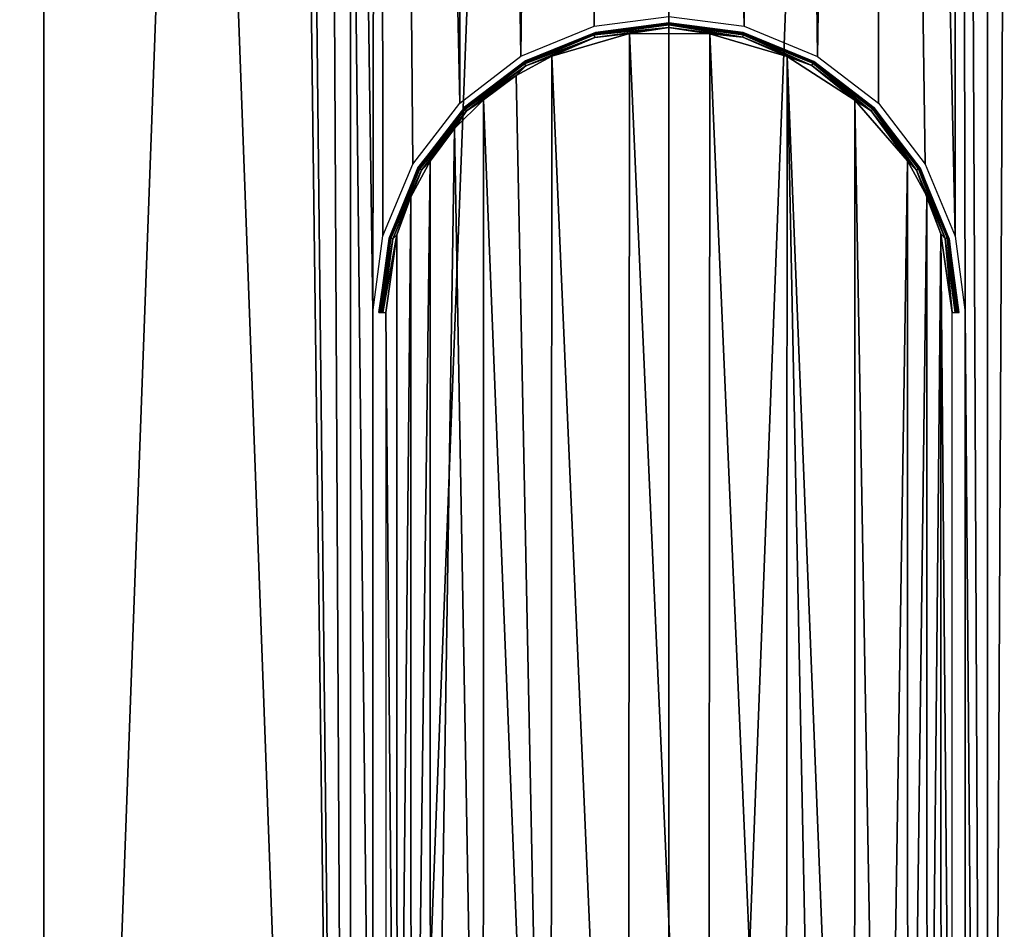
# Model space of a CAD drawing. Header units: millimetres. Extents: x -24 to 24, y -65 to 155.
# Tile 12 of 24: x -10 to 5, y 31 to 45. Entities that reach past the tile are written whole.
import ezdxf

# ---------------------------------------------------------------- set-up
doc = ezdxf.new("R2010")
doc.units = ezdxf.units.MM
doc.header["$LTSCALE"] = 61.297483
for name, color, linetype in [('2', 7, 'CONTINUOUS'), ('3', 7, 'CONTINUOUS'), ('33', 7, 'CONTINUOUS'), ('35', 7, 'CONTINUOUS'), ('36', 7, 'CONTINUOUS'), ('4', 7, 'CONTINUOUS'), ('6', 7, 'CONTINUOUS')]:
    doc.layers.add(name, color=color, linetype=linetype)

msp = doc.modelspace()

# ---------------------------------------------------------------- linework, layer by layer
at = {"layer": '2', "color": 250, "linetype": 'Continuous', "true_color": 0x404040}
for points in [[(4.68, 0, -23.539), (0, 0, -24), (4.682, 122.5, -23.539), (4.68, 0, -23.539)], [(4.682, 122.5, -23.539), (0, 0, -24), (0, 122.5, -24), (4.682, 122.5, -23.539)], [(9.183, 0, -22.173), (4.68, 0, -23.539), (9.184, 122.5, -22.173), (9.183, 0, -22.173)], [(9.184, 122.5, -22.173), (4.68, 0, -23.539), (4.682, 122.5, -23.539), (9.184, 122.5, -22.173)], [(4.216, 98.731, 23.627), (4.68, 0, 23.539), (5.169, 99.953, 23.437), (4.216, 98.731, 23.627)], [(4.68, 0, 23.539), (9.183, 0, 22.173), (5.169, 99.953, 23.437), (4.68, 0, 23.539)], [(2.983, 97.794, 23.814), (4.202, 41.475, 23.629), (4.216, 98.731, 23.627), (2.983, 97.794, 23.814)], [(4.202, 41.475, 23.629), (4.35, 40.35, 23.602), (4.216, 98.731, 23.627), (4.202, 41.475, 23.629)], [(4.35, 40.35, 23.602), (4.68, 0, 23.539), (4.216, 98.731, 23.627), (4.35, 40.35, 23.602)], [(1.543, 97.202, 23.95), (2.18, 44.114, 23.901), (2.983, 97.794, 23.814), (1.543, 97.202, 23.95)], [(2.18, 44.114, 23.901), (3.076, 43.426, 23.802), (2.983, 97.794, 23.814), (2.18, 44.114, 23.901)], [(3.765, 42.529, 23.703), (4.202, 41.475, 23.629), (2.983, 97.794, 23.814), (3.765, 42.529, 23.703)], [(3.076, 43.426, 23.802), (3.765, 42.529, 23.703), (2.983, 97.794, 23.814), (3.076, 43.426, 23.802)], [(0, 97, 24), (1.105, 44.556, 23.975), (1.543, 97.202, 23.95), (0, 97, 24)], [(1.105, 44.556, 23.975), (2.18, 44.114, 23.901), (1.543, 97.202, 23.95), (1.105, 44.556, 23.975)], [(0, 44.7, 24), (1.105, 44.556, 23.975), (0, 97, 24), (0, 44.7, 24)], [(4.35, 22.35, 23.602), (4.68, 0, 23.539), (4.35, 40.35, 23.602), (4.35, 22.35, 23.602)]]:
    msp.add_3dface(points, dxfattribs=at)
at = {"layer": '3', "color": 250, "linetype": 'Continuous', "true_color": 0x404040}
for points in [[(-9.183, 0, -22.173), (-13.334, 0, -19.955), (-9.184, 122.5, -22.173), (-9.183, 0, -22.173)], [(-9.184, 122.5, -22.173), (-13.334, 0, -19.955), (-13.334, 122.5, -19.955), (-9.184, 122.5, -22.173)], [(-13.334, 0, 19.955), (-9.183, 0, 22.173), (-13.334, 122.5, 19.955), (-13.334, 0, 19.955)], [(-13.334, 122.5, 19.955), (-9.183, 0, 22.173), (-9.184, 122.5, 22.173), (-13.334, 122.5, 19.955)], [(-4.682, 122.5, -23.539), (-9.183, 0, -22.173), (-9.184, 122.5, -22.173), (-4.682, 122.5, -23.539)], [(-9.183, 0, 22.173), (-4.68, 0, 23.539), (-9.184, 122.5, 22.173), (-9.183, 0, 22.173)], [(-9.184, 122.5, 22.173), (-4.68, 0, 23.539), (-6, 103.03, 23.238), (-9.184, 122.5, 22.173)], [(-4.68, 0, -23.539), (-9.183, 0, -22.173), (-4.682, 122.5, -23.539), (-4.68, 0, -23.539)], [(0, 122.5, -24), (-4.68, 0, -23.539), (-4.682, 122.5, -23.539), (0, 122.5, -24)], [(0, 0, -24), (-4.68, 0, -23.539), (0, 122.5, -24), (0, 0, -24)], [(-6, 103.03, 23.238), (-4.68, 0, 23.539), (-5.8, 101.465, 23.289), (-6, 103.03, 23.238)], [(-5.8, 101.465, 23.289), (-4.68, 0, 23.539), (-5.202, 100.01, 23.43), (-5.8, 101.465, 23.289)], [(-4.68, 0, 23.539), (-4.35, 22.35, 23.602), (-5.202, 100.01, 23.43), (-4.68, 0, 23.539)], [(-4.35, 22.35, 23.602), (-4.35, 40.35, 23.602), (-5.202, 100.01, 23.43), (-4.35, 22.35, 23.602)], [(-5.202, 100.01, 23.43), (-4.35, 40.35, 23.602), (-4.251, 98.765, 23.621), (-5.202, 100.01, 23.43)], [(-4.251, 98.765, 23.621), (-4.35, 40.35, 23.602), (-4.202, 41.476, 23.629), (-4.251, 98.765, 23.621)], [(-3.01, 97.81, 23.81), (-4.251, 98.765, 23.621), (-3.074, 43.427, 23.802), (-3.01, 97.81, 23.81)], [(-3.074, 43.427, 23.802), (-4.251, 98.765, 23.621), (-3.764, 42.53, 23.703), (-3.074, 43.427, 23.802)], [(-3.764, 42.53, 23.703), (-4.251, 98.765, 23.621), (-4.202, 41.476, 23.629), (-3.764, 42.53, 23.703)], [(-2.174, 44.117, 23.901), (-3.01, 97.81, 23.81), (-3.074, 43.427, 23.802), (-2.174, 44.117, 23.901)], [(-1.559, 97.206, 23.949), (-3.01, 97.81, 23.81), (-2.174, 44.117, 23.901), (-1.559, 97.206, 23.949)], [(-1.1, 44.557, 23.975), (-1.559, 97.206, 23.949), (-2.174, 44.117, 23.901), (-1.1, 44.557, 23.975)], [(0, 44.7, 24), (-1.559, 97.206, 23.949), (-1.1, 44.557, 23.975), (0, 44.7, 24)]]:
    msp.add_3dface(points, dxfattribs=at)
at = {"layer": '33', "color": 245, "linetype": 'Continuous', "true_color": 0x993366}
for points in [[(-1.089, 44.448, 23.88), (0, 44.59, 23.901), (-1.079, 44.467, 22.073), (-1.089, 44.448, 23.88)], [(-1.079, 44.467, 22.073), (0, 44.59, 23.901), (0, 44.606, 22.098), (-1.079, 44.467, 22.073)], [(0, 44.59, 23.901), (1.078, 44.451, 23.881), (0, 44.606, 22.098), (0, 44.59, 23.901)], [(0, 44.606, 22.098), (1.078, 44.451, 23.881), (1.092, 44.464, 22.073), (0, 44.606, 22.098)], [(-2.122, 44.022, 23.823), (-1.089, 44.448, 23.88), (-2.109, 44.048, 22.003), (-2.122, 44.022, 23.823)], [(-2.109, 44.048, 22.003), (-1.089, 44.448, 23.88), (-1.079, 44.467, 22.073), (-2.109, 44.048, 22.003)], [(1.078, 44.451, 23.881), (2.103, 44.033, 23.824), (1.092, 44.464, 22.073), (1.078, 44.451, 23.881)], [(1.092, 44.464, 22.073), (2.103, 44.033, 23.824), (2.128, 44.037, 22.001), (1.092, 44.464, 22.073)], [(-3.003, 43.368, 21.905), (-2.122, 44.022, 23.823), (-2.109, 44.048, 22.003), (-3.003, 43.368, 21.905)], [(-3, 43.348, 23.744), (-2.122, 44.022, 23.823), (-3.003, 43.368, 21.905), (-3, 43.348, 23.744)], [(2.103, 44.033, 23.824), (2.991, 43.357, 23.745), (2.128, 44.037, 22.001), (2.103, 44.033, 23.824)], [(2.128, 44.037, 22.001), (2.991, 43.357, 23.745), (3.012, 43.359, 21.904), (2.128, 44.037, 22.001)], [(-3.69, 42.477, 21.806), (-3, 43.348, 23.744), (-3.003, 43.368, 21.905), (-3.69, 42.477, 21.806)], [(-3.675, 42.47, 23.666), (-3, 43.348, 23.744), (-3.69, 42.477, 21.806), (-3.675, 42.47, 23.666)], [(2.991, 43.357, 23.745), (3.674, 42.471, 23.666), (3.012, 43.359, 21.904), (2.991, 43.357, 23.745)], [(3.012, 43.359, 21.904), (3.674, 42.471, 23.666), (3.69, 42.476, 21.806), (3.012, 43.359, 21.904)], [(-4.117, 41.441, 21.734), (-4.101, 41.439, 23.608), (-3.69, 42.477, 21.806), (-4.117, 41.441, 21.734)], [(-4.101, 41.439, 23.608), (-3.675, 42.47, 23.666), (-3.69, 42.477, 21.806), (-4.101, 41.439, 23.608)], [(3.674, 42.471, 23.666), (4.101, 41.439, 23.608), (3.69, 42.476, 21.806), (3.674, 42.471, 23.666)], [(3.69, 42.476, 21.806), (4.101, 41.439, 23.608), (4.117, 41.44, 21.734), (3.69, 42.476, 21.806)], [(-4.26, 40.35, 21.708), (-4.101, 41.439, 23.608), (-4.117, 41.441, 21.734), (-4.26, 40.35, 21.708)], [(-4.243, 40.35, 23.587), (-4.101, 41.439, 23.608), (-4.26, 40.35, 21.708), (-4.243, 40.35, 23.587)], [(4.101, 41.439, 23.608), (4.243, 40.35, 23.587), (4.117, 41.44, 21.734), (4.101, 41.439, 23.608)], [(4.117, 41.44, 21.734), (4.243, 40.35, 23.587), (4.26, 40.35, 21.708), (4.117, 41.44, 21.734)]]:
    msp.add_3dface(points, dxfattribs=at)
at = {"layer": '35', "color": 245, "linetype": 'Continuous', "true_color": 0x993366}
for points in [[(-0.582, 44.449, 23.994), (-1.721, 44.119, 23.946), (-0.598, 18.253, 23.994), (-0.582, 44.449, 23.994)], [(0.582, 18.251, 23.994), (-0.582, 44.449, 23.994), (-0.598, 18.253, 23.994), (0.582, 18.251, 23.994)], [(0.598, 44.447, 23.994), (-0.582, 44.449, 23.994), (0.582, 18.251, 23.994), (0.598, 44.447, 23.994)], [(1.721, 18.581, 23.946), (0.598, 44.447, 23.994), (0.582, 18.251, 23.994), (1.721, 18.581, 23.946)], [(1.734, 44.113, 23.945), (0.598, 44.447, 23.994), (1.721, 18.581, 23.946), (1.734, 44.113, 23.945)], [(-1.721, 44.119, 23.946), (-2.246, 43.834, 23.908), (-1.734, 18.587, 23.945), (-1.721, 44.119, 23.946)], [(-0.598, 18.253, 23.994), (-1.721, 44.119, 23.946), (-1.734, 18.587, 23.945), (-0.598, 18.253, 23.994)], [(2.246, 18.866, 23.908), (1.734, 44.113, 23.945), (1.721, 18.581, 23.946), (2.246, 18.866, 23.908)], [(2.731, 43.472, 23.865), (1.734, 44.113, 23.945), (2.726, 19.224, 23.865), (2.731, 43.472, 23.865)], [(2.726, 19.224, 23.865), (1.734, 44.113, 23.945), (2.246, 18.866, 23.908), (2.726, 19.224, 23.865)], [(-2.246, 43.834, 23.908), (-2.726, 43.476, 23.865), (-1.734, 18.587, 23.945), (-2.246, 43.834, 23.908)], [(-2.726, 43.476, 23.865), (-3.15, 43.053, 23.82), (-2.731, 19.228, 23.865), (-2.726, 43.476, 23.865)], [(-1.734, 18.587, 23.945), (-2.726, 43.476, 23.865), (-2.731, 19.228, 23.865), (-1.734, 18.587, 23.945)], [(3.15, 19.647, 23.82), (2.731, 43.472, 23.865), (2.726, 19.224, 23.865), (3.15, 19.647, 23.82)], [(3.504, 42.579, 23.777), (2.731, 43.472, 23.865), (3.15, 19.647, 23.82), (3.504, 42.579, 23.777)], [(-3.15, 43.053, 23.82), (-3.507, 42.575, 23.776), (-3.504, 20.121, 23.777), (-3.15, 43.053, 23.82)], [(-2.731, 19.228, 23.865), (-3.15, 43.053, 23.82), (-3.504, 20.121, 23.777), (-2.731, 19.228, 23.865)], [(-3.507, 42.575, 23.776), (-3.791, 42.05, 23.738), (-3.787, 20.641, 23.739), (-3.507, 42.575, 23.776)], [(-3.504, 20.121, 23.777), (-3.507, 42.575, 23.776), (-3.787, 20.641, 23.739), (-3.504, 20.121, 23.777)], [(3.507, 20.125, 23.776), (3.504, 42.579, 23.777), (3.15, 19.647, 23.82), (3.507, 20.125, 23.776)], [(3.787, 42.059, 23.739), (3.504, 42.579, 23.777), (3.507, 20.125, 23.776), (3.787, 42.059, 23.739)], [(-3.791, 42.05, 23.738), (-3.996, 41.494, 23.709), (-3.993, 21.195, 23.71), (-3.791, 42.05, 23.738)], [(-3.787, 20.641, 23.739), (-3.791, 42.05, 23.738), (-3.993, 21.195, 23.71), (-3.787, 20.641, 23.739)], [(3.791, 20.65, 23.738), (3.787, 42.059, 23.739), (3.507, 20.125, 23.776), (3.791, 20.65, 23.738)], [(3.993, 41.505, 23.71), (3.787, 42.059, 23.739), (3.791, 20.65, 23.738), (3.993, 41.505, 23.71)], [(-3.996, 41.494, 23.709), (-4.158, 40.35, 23.685), (-3.993, 21.195, 23.71), (-3.996, 41.494, 23.709)], [(3.996, 21.206, 23.709), (3.993, 41.505, 23.71), (3.791, 20.65, 23.738), (3.996, 21.206, 23.709)], [(4.158, 40.35, 23.685), (3.993, 41.505, 23.71), (4.158, 22.35, 23.685), (4.158, 40.35, 23.685)], [(4.158, 22.35, 23.685), (3.993, 41.505, 23.71), (3.996, 21.206, 23.709), (4.158, 22.35, 23.685)], [(-4.158, 40.35, 23.685), (-4.158, 22.35, 23.685), (-3.993, 21.195, 23.71), (-4.158, 40.35, 23.685)]]:
    msp.add_3dface(points, dxfattribs=at)
at = {"layer": '36', "color": 245, "linetype": 'Continuous', "true_color": 0x993366}
for points in [[(-1.089, 44.448, 23.88), (-1.099, 44.43, 23.925), (-0.003, 44.578, 23.948), (-1.089, 44.448, 23.88)], [(-1.099, 44.43, 23.925), (-0.003, 44.54, 23.987), (-0.003, 44.578, 23.948), (-1.099, 44.43, 23.925)], [(0, 44.59, 23.901), (-1.089, 44.448, 23.88), (-0.003, 44.578, 23.948), (0, 44.59, 23.901)], [(0, 44.59, 23.901), (-0.003, 44.578, 23.948), (1.091, 44.433, 23.926), (0, 44.59, 23.901)], [(-0.003, 44.54, 23.987), (1.083, 44.396, 23.964), (-0.003, 44.578, 23.948), (-0.003, 44.54, 23.987)], [(-0.003, 44.578, 23.948), (1.083, 44.396, 23.964), (1.091, 44.433, 23.926), (-0.003, 44.578, 23.948)], [(1.078, 44.451, 23.881), (0, 44.59, 23.901), (1.091, 44.433, 23.926), (1.078, 44.451, 23.881)], [(-1.089, 44.448, 23.88), (-2.122, 44.022, 23.823), (-1.099, 44.43, 23.925), (-1.089, 44.448, 23.88)], [(-2.122, 44.022, 23.823), (-2.12, 44.006, 23.867), (-1.099, 44.43, 23.925), (-2.122, 44.022, 23.823)], [(-2.12, 44.006, 23.867), (-1.09, 44.393, 23.964), (-1.099, 44.43, 23.925), (-2.12, 44.006, 23.867)], [(-1.721, 44.119, 23.946), (-0.582, 44.449, 23.994), (-1.09, 44.393, 23.964), (-1.721, 44.119, 23.946)], [(-1.09, 44.393, 23.964), (-0.003, 44.54, 23.987), (-1.099, 44.43, 23.925), (-1.09, 44.393, 23.964)], [(-1.09, 44.393, 23.964), (-0.582, 44.449, 23.994), (-0.003, 44.54, 23.987), (-1.09, 44.393, 23.964)], [(-0.582, 44.449, 23.994), (0.598, 44.447, 23.994), (-0.003, 44.54, 23.987), (-0.582, 44.449, 23.994)], [(-0.003, 44.54, 23.987), (0.598, 44.447, 23.994), (1.083, 44.396, 23.964), (-0.003, 44.54, 23.987)], [(0.598, 44.447, 23.994), (1.734, 44.113, 23.945), (1.083, 44.396, 23.964), (0.598, 44.447, 23.994)], [(2.103, 44.033, 23.824), (1.078, 44.451, 23.881), (1.091, 44.433, 23.926), (2.103, 44.033, 23.824)], [(1.083, 44.396, 23.964), (2.096, 43.979, 23.906), (1.091, 44.433, 23.926), (1.083, 44.396, 23.964)], [(2.103, 44.033, 23.824), (1.091, 44.433, 23.926), (2.112, 44.012, 23.868), (2.103, 44.033, 23.824)], [(1.091, 44.433, 23.926), (2.096, 43.979, 23.906), (2.112, 44.012, 23.868), (1.091, 44.433, 23.926)], [(-2.104, 43.973, 23.906), (-1.09, 44.393, 23.964), (-2.12, 44.006, 23.867), (-2.104, 43.973, 23.906)], [(-2.104, 43.973, 23.906), (-1.721, 44.119, 23.946), (-1.09, 44.393, 23.964), (-2.104, 43.973, 23.906)], [(1.083, 44.396, 23.964), (1.734, 44.113, 23.945), (2.096, 43.979, 23.906), (1.083, 44.396, 23.964)], [(-2.246, 43.834, 23.908), (-1.721, 44.119, 23.946), (-2.104, 43.973, 23.906), (-2.246, 43.834, 23.908)], [(1.734, 44.113, 23.945), (2.731, 43.472, 23.865), (2.096, 43.979, 23.906), (1.734, 44.113, 23.945)], [(-2.122, 44.022, 23.823), (-3, 43.348, 23.744), (-2.12, 44.006, 23.867), (-2.122, 44.022, 23.823)], [(-3, 43.348, 23.744), (-2.994, 43.339, 23.79), (-2.12, 44.006, 23.867), (-3, 43.348, 23.744)], [(-2.994, 43.339, 23.79), (-2.104, 43.973, 23.906), (-2.12, 44.006, 23.867), (-2.994, 43.339, 23.79)], [(-2.972, 43.312, 23.827), (-2.104, 43.973, 23.906), (-2.994, 43.339, 23.79), (-2.972, 43.312, 23.827)], [(-2.972, 43.312, 23.827), (-2.246, 43.834, 23.908), (-2.104, 43.973, 23.906), (-2.972, 43.312, 23.827)], [(2.096, 43.979, 23.906), (2.97, 43.314, 23.828), (2.112, 44.012, 23.868), (2.096, 43.979, 23.906)], [(2.096, 43.979, 23.906), (2.731, 43.472, 23.865), (2.97, 43.314, 23.828), (2.096, 43.979, 23.906)], [(2.991, 43.357, 23.745), (2.103, 44.033, 23.824), (2.112, 44.012, 23.868), (2.991, 43.357, 23.745)], [(2.991, 43.357, 23.745), (2.112, 44.012, 23.868), (2.993, 43.34, 23.79), (2.991, 43.357, 23.745)], [(2.112, 44.012, 23.868), (2.97, 43.314, 23.828), (2.993, 43.34, 23.79), (2.112, 44.012, 23.868)], [(-2.726, 43.476, 23.865), (-2.246, 43.834, 23.908), (-2.972, 43.312, 23.827), (-2.726, 43.476, 23.865)], [(-3.15, 43.053, 23.82), (-2.726, 43.476, 23.865), (-2.972, 43.312, 23.827), (-3.15, 43.053, 23.82)], [(2.731, 43.472, 23.865), (3.504, 42.579, 23.777), (2.97, 43.314, 23.828), (2.731, 43.472, 23.865)], [(-3, 43.348, 23.744), (-3.675, 42.47, 23.666), (-3.662, 42.462, 23.711), (-3, 43.348, 23.744)], [(-3, 43.348, 23.744), (-3.662, 42.462, 23.711), (-2.994, 43.339, 23.79), (-3, 43.348, 23.744)], [(-3.662, 42.462, 23.711), (-2.972, 43.312, 23.827), (-2.994, 43.339, 23.79), (-3.662, 42.462, 23.711)], [(-3.634, 42.444, 23.749), (-2.972, 43.312, 23.827), (-3.662, 42.462, 23.711), (-3.634, 42.444, 23.749)], [(-3.634, 42.444, 23.749), (-3.15, 43.053, 23.82), (-2.972, 43.312, 23.827), (-3.634, 42.444, 23.749)], [(2.97, 43.314, 23.828), (3.637, 42.445, 23.749), (2.993, 43.34, 23.79), (2.97, 43.314, 23.828)], [(2.97, 43.314, 23.828), (3.504, 42.579, 23.777), (3.637, 42.445, 23.749), (2.97, 43.314, 23.828)], [(3.674, 42.471, 23.666), (2.991, 43.357, 23.745), (3.665, 42.463, 23.711), (3.674, 42.471, 23.666)], [(2.991, 43.357, 23.745), (2.993, 43.34, 23.79), (3.665, 42.463, 23.711), (2.991, 43.357, 23.745)], [(2.993, 43.34, 23.79), (3.637, 42.445, 23.749), (3.665, 42.463, 23.711), (2.993, 43.34, 23.79)], [(-3.507, 42.575, 23.776), (-3.15, 43.053, 23.82), (-3.634, 42.444, 23.749), (-3.507, 42.575, 23.776)], [(-3.791, 42.05, 23.738), (-3.507, 42.575, 23.776), (-3.634, 42.444, 23.749), (-3.791, 42.05, 23.738)], [(3.504, 42.579, 23.777), (3.787, 42.059, 23.739), (3.637, 42.445, 23.749), (3.504, 42.579, 23.777)], [(-3.675, 42.47, 23.666), (-4.101, 41.439, 23.608), (-4.085, 41.443, 23.653), (-3.675, 42.47, 23.666)], [(-3.675, 42.47, 23.666), (-4.085, 41.443, 23.653), (-3.662, 42.462, 23.711), (-3.675, 42.47, 23.666)], [(-4.085, 41.443, 23.653), (-3.634, 42.444, 23.749), (-3.662, 42.462, 23.711), (-4.085, 41.443, 23.653)], [(-4.054, 41.433, 23.69), (-3.634, 42.444, 23.749), (-4.085, 41.443, 23.653), (-4.054, 41.433, 23.69)], [(-4.054, 41.433, 23.69), (-3.791, 42.05, 23.738), (-3.634, 42.444, 23.749), (-4.054, 41.433, 23.69)], [(3.637, 42.445, 23.749), (4.056, 41.439, 23.69), (3.665, 42.463, 23.711), (3.637, 42.445, 23.749)], [(3.787, 42.059, 23.739), (3.993, 41.505, 23.71), (3.637, 42.445, 23.749), (3.787, 42.059, 23.739)], [(3.637, 42.445, 23.749), (3.993, 41.505, 23.71), (4.056, 41.439, 23.69), (3.637, 42.445, 23.749)], [(3.674, 42.471, 23.666), (3.665, 42.463, 23.711), (4.086, 41.448, 23.653), (3.674, 42.471, 23.666)], [(3.665, 42.463, 23.711), (4.056, 41.439, 23.69), (4.086, 41.448, 23.653), (3.665, 42.463, 23.711)], [(4.101, 41.439, 23.608), (3.674, 42.471, 23.666), (4.086, 41.448, 23.653), (4.101, 41.439, 23.608)], [(-3.996, 41.494, 23.709), (-3.791, 42.05, 23.738), (-4.054, 41.433, 23.69), (-3.996, 41.494, 23.709)], [(-4.101, 41.439, 23.608), (-4.243, 40.35, 23.587), (-4.085, 41.443, 23.653), (-4.101, 41.439, 23.608)], [(-4.243, 40.35, 23.587), (-4.233, 40.35, 23.631), (-4.085, 41.443, 23.653), (-4.243, 40.35, 23.587)], [(-4.233, 40.35, 23.631), (-4.054, 41.433, 23.69), (-4.085, 41.443, 23.653), (-4.233, 40.35, 23.631)], [(-4.22, 40.35, 23.65), (-4.054, 41.433, 23.69), (-4.233, 40.35, 23.631), (-4.22, 40.35, 23.65)], [(-4.202, 40.35, 23.667), (-4.054, 41.433, 23.69), (-4.22, 40.35, 23.65), (-4.202, 40.35, 23.667)], [(-4.158, 40.35, 23.685), (-3.996, 41.494, 23.709), (-4.202, 40.35, 23.667), (-4.158, 40.35, 23.685)], [(-4.202, 40.35, 23.667), (-3.996, 41.494, 23.709), (-4.054, 41.433, 23.69), (-4.202, 40.35, 23.667)], [(3.993, 41.505, 23.71), (4.158, 40.35, 23.685), (4.056, 41.439, 23.69), (3.993, 41.505, 23.71)], [(4.056, 41.439, 23.69), (4.202, 40.35, 23.667), (4.086, 41.448, 23.653), (4.056, 41.439, 23.69)], [(4.056, 41.439, 23.69), (4.158, 40.35, 23.685), (4.202, 40.35, 23.667), (4.056, 41.439, 23.69)], [(4.101, 41.439, 23.608), (4.086, 41.448, 23.653), (4.232, 40.35, 23.631), (4.101, 41.439, 23.608)], [(4.202, 40.35, 23.667), (4.218, 40.35, 23.652), (4.086, 41.448, 23.653), (4.202, 40.35, 23.667)], [(4.086, 41.448, 23.653), (4.218, 40.35, 23.652), (4.232, 40.35, 23.631), (4.086, 41.448, 23.653)], [(4.243, 40.35, 23.587), (4.101, 41.439, 23.608), (4.232, 40.35, 23.631), (4.243, 40.35, 23.587)]]:
    msp.add_3dface(points, dxfattribs=at)
at = {"layer": '4', "color": 250, "linetype": 'Continuous', "true_color": 0x404040}
for points in [[(-4.35, 40.35, 23.602), (-4.35, 22.35, 23.602), (-4.35, 40.35, 21.566), (-4.35, 40.35, 23.602)], [(-4.35, 40.35, 21.566), (-4.35, 22.35, 23.602), (-4.35, 22.35, 21.566), (-4.35, 40.35, 21.566)]]:
    msp.add_3dface(points, dxfattribs=at)
at = {"layer": '6', "color": 250, "linetype": 'Continuous', "true_color": 0x404040}
for points in [[(4.35, 22.35, 23.602), (4.35, 40.35, 23.602), (4.35, 22.35, 21.566), (4.35, 22.35, 23.602)], [(4.35, 22.35, 21.566), (4.35, 40.35, 23.602), (4.35, 40.35, 21.566), (4.35, 22.35, 21.566)]]:
    msp.add_3dface(points, dxfattribs=at)

doc.saveas('drawing.dxf')
